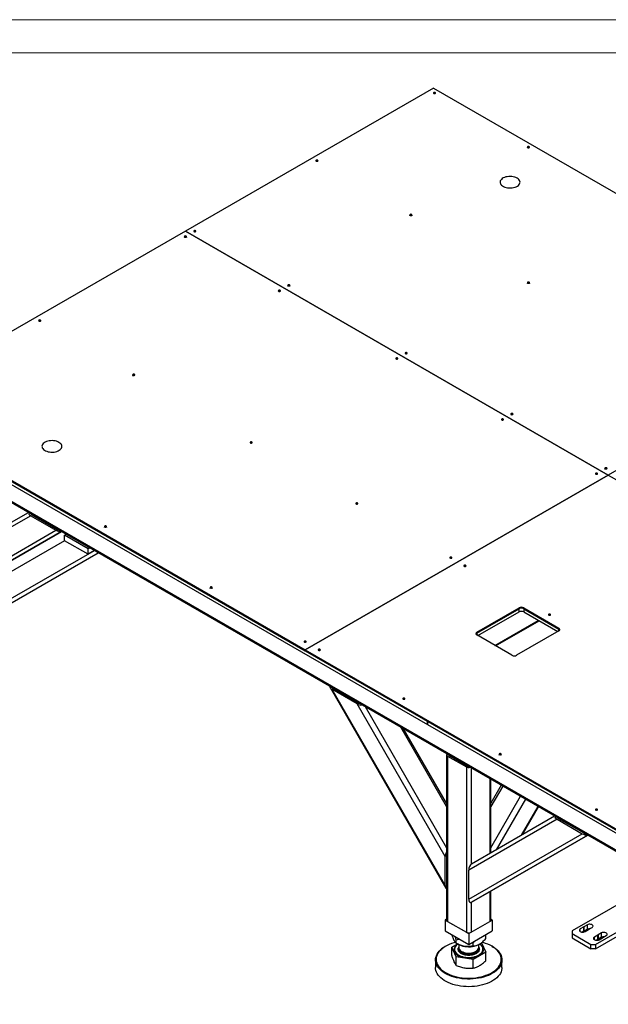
# Model space of a CAD drawing. Header units: millimetres. Extents: x 0 to 841, y 0 to 594.
# Tile 33 of 35: x 471 to 559, y 446 to 594. Entities that reach past the tile are written whole.
import ezdxf

# ---------------------------------------------------------------- set-up
doc = ezdxf.new("R2010")
doc.units = ezdxf.units.MM
doc.layers.add('TRAIT-FORT', color=4, linetype='Continuous', lineweight=25)

msp = doc.modelspace()

# ---------------------------------------------------------------- linework, layer by layer
at = {"color": 7, "linetype": 'Continuous', "lineweight": 18}
for p, q in [((841, 594), (0, 594)), ((836, 589), (5, 589))]:
    msp.add_line(p, q, dxfattribs=at)
at = {"layer": 'TRAIT-FORT', "color": 4, "linetype": 'Continuous', "lineweight": 25}
for p, q in [((533.1512, 583.6986), (495.816, 562.1455)), ((533.1512, 583.6986), (596.7908, 546.9603)), ((533.4058, 582.9067), (533.4124, 582.9026)), ((515.7281, 572.7016), (515.7347, 572.6975)), ((495.816, 562.1455), (450.2076, 535.8163)), ((495.816, 562.1455), (559.4556, 525.4071)), ((559.4557, 525.4071), (495.816, 562.1455)), ((495.816, 562.1454), (495.816, 562.1455)), ((497.3433, 562.0883), (497.35, 562.0842)), ((510.0712, 553.1078), (510.0779, 553.1037)), ((474.0088, 548.6176), (474.0154, 548.6135)), ((596.7908, 546.9603), (559.4557, 525.4071)), ((527.7489, 542.9027), (527.7556, 542.8986)), ((450.2076, 535.8163), (513.8472, 499.0779)), ((450.2076, 535.6938), (532.2319, 488.3422)), ((450.2076, 535.6938), (513.8472, 498.9555)), ((450.2076, 535.2039), (532.2319, 487.8523)), ((545.0731, 534.5345), (545.0797, 534.5304)), ((543.6589, 533.7181), (543.6655, 533.714)), ((455.723, 529.4878), (623.3073, 432.7434)), ((505.8286, 530.2484), (505.8352, 530.2443)), ((455.9716, 529.1413), (623.3073, 432.5405)), ((559.4556, 525.4071), (513.8472, 499.0779)), ((513.8473, 499.0779), (559.4557, 525.4071)), ((557.801, 525.554), (557.8077, 525.5499)), ((559.4556, 525.407), (559.4556, 525.4071)), ((559.4557, 525.4071), (603.6498, 499.8943)), ((559.4557, 525.4071), (559.4557, 525.4071)), ((521.7386, 521.0637), (521.7452, 521.0597)), ((472.5361, 519.2919), (459.2584, 511.6244)), ((459.6827, 512.5621), (472.1847, 519.7817)), ((472.5361, 519.2919), (476.3361, 517.0982)), ((472.7482, 519.4144), (476.5482, 517.2207)), ((472.7851, 519.4351), (472.7487, 519.4141)), ((459.2584, 507.2363), (476.3361, 517.0982)), ((477.1847, 516.8953), (459.6827, 506.7883)), ((462.3626, 508.3354), (477.1851, 516.895)), ((476.5851, 517.2414), (476.5487, 517.2204)), ((477.6433, 516.3435), (477.8919, 516.487)), ((481.1789, 514.3025), (477.6433, 516.3435)), ((477.6433, 515.527), (477.6433, 516.3435)), ((477.6433, 515.527), (464.9154, 508.1793)), ((481.1789, 513.486), (477.6433, 515.527)), ((468.4509, 506.1383), (482.1346, 514.0377)), ((468.4509, 505.4851), (482.7004, 513.7111)), ((481.4274, 514.446), (481.1789, 514.3025)), ((481.1789, 513.486), (481.1789, 514.3025)), ((482.1346, 514.0377), (481.1789, 513.486)), ((535.8807, 512.8997), (535.8874, 512.8956)), ((538.002, 511.6751), (538.0087, 511.671)), ((539.6566, 501.7313), (546.0206, 505.4051)), ((539.6566, 501.6088), (546.0206, 505.2826)), ((539.8335, 501.221), (546.0206, 504.7927)), ((546.0206, 505.2826), (546.0206, 505.4051)), ((546.0206, 504.7927), (546.0206, 505.2826)), ((546.7277, 505.4051), (552.031, 502.3436)), ((546.7277, 505.4051), (546.7277, 505.2826)), ((546.7277, 505.2826), (552.031, 502.2211)), ((546.7277, 505.2826), (546.7277, 504.7927)), ((546.7277, 504.7927), (551.8541, 501.8333)), ((550.73, 504.3274), (550.7366, 504.3233)), ((542.3797, 499.7511), (548.9203, 503.5269)), ((542.4969, 499.6834), (549.0375, 503.4592)), ((539.6566, 501.7313), (539.6566, 501.6088)), ((539.6566, 501.6088), (539.6566, 501.3231)), ((544.9599, 498.2615), (539.6566, 501.3231)), ((552.031, 501.9354), (545.667, 498.2615)), ((552.031, 502.2211), (552.031, 502.3436)), ((552.031, 501.9354), (552.031, 502.2211)), ((513.9604, 500.2453), (513.967, 500.2413)), ((513.8472, 498.9555), (513.8472, 499.0779)), ((513.8472, 498.9555), (513.8473, 498.9555)), ((513.8473, 499.0779), (570.4157, 466.4216)), ((513.8473, 499.0779), (513.8473, 498.9554)), ((513.8473, 498.9554), (570.4157, 466.2991)), ((516.0817, 499.0207), (516.0884, 499.0167)), ((517.5798, 493.3866), (535.0039, 463.2072)), ((517.8484, 493.1417), (534.926, 463.5623)), ((521.6484, 490.948), (517.8484, 493.1417)), ((518.0605, 493.2641), (521.8605, 491.0704)), ((518.1553, 493.2435), (518.1847, 493.1924)), ((534.926, 467.9504), (521.6484, 490.948)), ((528.8096, 491.6731), (528.8163, 491.669)), ((522.8553, 490.5302), (535.1262, 469.2763)), ((532.2319, 487.8523), (532.2319, 488.3422)), ((532.232, 488.3422), (532.232, 487.8522)), ((532.232, 488.3422), (577.4868, 462.2171)), ((535.1262, 475.4652), (528.2147, 487.4363)), ((535.1262, 475.9723), (528.6539, 487.1828)), ((532.2319, 487.8523), (532.232, 487.8523)), ((532.232, 487.8522), (577.4868, 461.7272)), ((535.1262, 483.2789), (535.1262, 458.3744)), ((535.2727, 483.0748), (538.101, 481.4421)), ((535.2727, 483.0748), (535.2727, 458.1703)), ((535.4848, 483.2393), (535.4848, 483.1973)), ((535.4848, 483.1973), (538.3131, 481.5646)), ((538.101, 481.4421), (538.101, 456.5376)), ((538.3131, 481.6066), (538.3131, 481.5646)), ((538.8081, 481.3209), (538.8081, 466.7906)), ((541.6364, 479.6881), (541.6364, 468.4356)), ((541.7828, 468.5202), (541.7828, 479.6036)), ((543.3552, 478.6958), (541.7828, 475.9723)), ((543.5748, 478.5691), (541.7828, 475.4652)), ((541.7828, 469.2763), (546.2548, 477.022)), ((546.9791, 476.6038), (542.5766, 468.9786)), ((546.3773, 471.1734), (548.8792, 475.5069)), ((546.568, 471.2836), (548.9746, 475.4519)), ((551.7393, 473.577), (538.4616, 465.9095)), ((538.8858, 466.8473), (551.3808, 474.0628)), ((551.7393, 473.577), (555.5393, 471.3833)), ((551.9514, 473.6995), (555.7514, 471.5058)), ((551.9812, 473.7162), (551.9519, 473.6992)), ((538.4616, 461.5214), (555.5393, 471.3833)), ((556.3808, 471.1764), (538.8858, 461.0735)), ((541.5658, 462.6206), (556.3812, 471.1761)), ((555.7812, 471.5225), (555.7519, 471.5055)), ((534.926, 463.5623), (534.926, 467.9504)), ((538.4616, 461.5214), (538.4616, 465.9095)), ((541.7828, 458.3744), (541.7828, 462.7459)), ((566.7388, 464.0933), (554.0109, 456.7456)), ((538.8858, 461.0735), (541.5658, 462.6206)), ((541.6364, 462.6613), (541.6364, 458.1703)), ((557.5464, 454.7046), (571.2301, 462.604)), ((557.5464, 454.0514), (571.7959, 462.2774)), ((538.8081, 461.0403), (538.8081, 456.5376)), ((535.1262, 458.4941), (534.919, 458.3744)), ((534.919, 458.3744), (534.919, 456.7414)), ((534.919, 458.3744), (538.4545, 456.3334)), ((538.4545, 456.3334), (541.99, 458.3744)), ((541.99, 458.3744), (541.7828, 458.4941)), ((541.99, 458.3744), (541.99, 456.7414)), ((535.2727, 458.1703), (538.101, 456.5376)), ((538.8081, 456.5376), (541.6364, 458.1703)), ((555.7632, 457.3486), (555.2487, 457.0516)), ((555.2487, 456.6438), (555.2487, 457.0516)), ((555.7632, 456.6954), (555.7632, 457.3486)), ((556.3093, 457.6639), (555.7948, 457.3668)), ((555.7948, 457.3668), (555.7948, 456.7136)), ((556.3093, 457.0106), (555.7948, 456.7136)), ((555.9551, 456.6438), (556.4696, 456.9408)), ((556.3093, 457.0106), (556.3093, 457.6639)), ((556.5012, 456.959), (557.0157, 457.2561)), ((534.919, 456.7414), (538.4545, 454.7003)), ((536.5766, 454.9026), (536.5766, 455.3667)), ((538.4545, 454.7003), (541.99, 456.7414)), ((538.4545, 456.3334), (538.4545, 454.7003)), ((541.0198, 456.054), (540.9886, 456.1633)), ((541.0198, 455.5899), (541.0198, 456.054)), ((554.0109, 456.7456), (554.0109, 456.3374)), ((554.0109, 456.3374), (556.8393, 454.7046)), ((554.0109, 456.3374), (554.0109, 455.6842)), ((554.0109, 455.6842), (556.8393, 454.0514)), ((555.7632, 456.6954), (555.5324, 456.5621)), ((557.8845, 456.124), (557.37, 455.827)), ((557.37, 455.4192), (557.37, 455.827)), ((557.8845, 455.4707), (557.6537, 455.3375)), ((557.8845, 455.4707), (557.8845, 456.124)), ((558.4306, 456.4393), (557.9161, 456.1422)), ((557.9161, 456.1422), (557.9161, 455.489)), ((558.4306, 455.786), (557.9161, 455.489)), ((558.0764, 455.4192), (558.5909, 455.7162)), ((558.4306, 455.786), (558.4306, 456.4393)), ((558.6225, 455.7344), (559.137, 456.0315)), ((534.9891, 454.4544), (534.9184, 454.4136)), ((535.8892, 454.3129), (536.7436, 454.8062)), ((536.5766, 452.832), (535.8892, 454.3129)), ((535.8892, 453.0191), (535.8892, 454.3129)), ((536.3195, 453.9814), (536.3195, 453.9733)), ((536.5764, 454.9027), (536.8279, 454.7575)), ((536.909, 454.2205), (536.9545, 454.2917)), ((536.9545, 454.6896), (536.9545, 454.2672)), ((536.9545, 454.1126), (536.9545, 454.0631)), ((539.1419, 454.9699), (539.0242, 455.0292)), ((539.1419, 454.9699), (539.4083, 455.251)), ((539.1419, 454.5058), (539.1419, 454.9699)), ((539.9531, 454.0253), (539.9545, 454.0631)), ((539.9545, 454.2672), (539.9545, 454.6896)), ((539.9545, 454.0631), (539.9545, 454.1126)), ((540.3575, 454.9463), (541.0198, 453.5193)), ((540.5895, 453.9733), (540.5895, 453.9814)), ((541.9906, 454.4136), (541.9199, 454.4544)), ((556.8393, 454.7046), (557.5464, 454.7046)), ((556.8393, 454.0514), (556.8393, 454.7046)), ((557.5464, 454.0514), (556.8393, 454.0514)), ((557.5464, 454.7046), (557.5464, 454.0514)), ((533.4545, 452.3729), (533.4545, 451.2297)), ((539.1419, 452.4352), (536.5766, 452.832)), ((536.5766, 451.5381), (536.5766, 452.832)), ((541.0198, 453.5193), (539.1419, 452.4352)), ((539.1419, 451.1413), (539.1419, 452.4352)), ((541.0198, 452.2254), (541.0198, 453.5193)), ((543.4545, 451.2297), (543.4545, 452.3729))]:
    msp.add_line(p, q, dxfattribs=at)
at = {"layer": 'TRAIT-FORT', "color": 4, "linetype": 'Continuous', "lineweight": 25, "flags": 128}
for points in [[(533.1795, 582.8986), (533.2314, 582.8785), (533.2926, 582.8715), (533.3539, 582.8785), (533.4058, 582.8986), (533.4405, 582.9285), (533.4526, 582.9639), (533.4405, 582.9992), (533.4058, 583.0292), (533.3539, 583.0492), (533.2926, 583.0562), (533.2314, 583.0492), (533.1795, 583.0292), (533.1448, 582.9992), (533.1326, 582.9639), (533.1448, 582.9285), (533.1795, 582.8986)], [(547.3216, 574.7345), (547.3735, 574.7145), (547.4348, 574.7074), (547.496, 574.7145), (547.5479, 574.7345), (547.5826, 574.7644), (547.5948, 574.7998), (547.5826, 574.8351), (547.5479, 574.8651), (547.496, 574.8851), (547.4348, 574.8922), (547.3735, 574.8851), (547.3216, 574.8651), (547.2869, 574.8351), (547.2748, 574.7998), (547.2869, 574.7644), (547.3216, 574.7345)], [(547.2748, 574.6773), (547.2869, 574.7127), (547.3216, 574.7426), (547.3735, 574.7626), (547.4348, 574.7697), (547.496, 574.7626), (547.5479, 574.7426)], [(547.5479, 574.7426), (547.5826, 574.7127), (547.5948, 574.6773)], [(515.5018, 572.6935), (515.5537, 572.6734), (515.615, 572.6664), (515.6762, 572.6734), (515.7281, 572.6935), (515.7628, 572.7234), (515.775, 572.7588), (515.7628, 572.7941), (515.7281, 572.8241), (515.6762, 572.8441), (515.615, 572.8511), (515.5537, 572.8441), (515.5018, 572.8241), (515.4671, 572.7941), (515.455, 572.7588), (515.4671, 572.7234), (515.5018, 572.6935)], [(545.7378, 570.1369), (545.5634, 570.2232), (545.3683, 570.2931), (545.157, 570.345), (544.9344, 570.3777), (544.7058, 570.3904), (544.4766, 570.3828), (544.252, 570.355), (544.0374, 570.3078), (543.8378, 570.2423), (543.6579, 570.1599), (543.5018, 570.0626), (543.3733, 569.9528), (543.2754, 569.8329), (543.2103, 569.7057), (543.1796, 569.5743), (543.184, 569.4418), (543.2234, 569.3112), (543.2969, 569.1856), (543.4027, 569.0679), (543.5384, 568.961), (543.7008, 568.8672), (543.886, 568.7889), (544.0898, 568.7278), (544.3074, 568.6854), (544.5337, 568.6626), (544.7633, 568.6601), (544.9909, 568.6778), (545.2111, 568.7154), (545.4188, 568.7719), (545.6091, 568.8461), (545.7776, 568.9362), (545.9203, 569.0401), (546.0339, 569.1553), (546.1156, 569.2792), (546.1637, 569.4088), (546.1768, 569.5412), (546.1549, 569.6732), (546.0983, 569.8016), (546.0084, 569.9236), (545.8873, 570.0363), (545.7378, 570.1369)], [(529.644, 564.5294), (529.6959, 564.5094), (529.7571, 564.5023), (529.8183, 564.5094), (529.8702, 564.5294), (529.9049, 564.5593), (529.9171, 564.5947), (529.9049, 564.63), (529.8702, 564.66), (529.8183, 564.68), (529.7571, 564.6871), (529.6959, 564.68), (529.644, 564.66), (529.6093, 564.63), (529.5971, 564.5947), (529.6093, 564.5593), (529.644, 564.5294)], [(529.5971, 564.4722), (529.6093, 564.5076), (529.644, 564.5375), (529.6959, 564.5575), (529.7571, 564.5646), (529.8183, 564.5575), (529.8702, 564.5375)], [(529.8702, 564.5375), (529.9049, 564.5076), (529.9171, 564.4722)], [(497.117, 562.0802), (497.169, 562.0601), (497.2302, 562.0531), (497.2914, 562.0601), (497.3433, 562.0802), (497.378, 562.1101), (497.3902, 562.1455), (497.378, 562.1808), (497.3433, 562.2108), (497.2914, 562.2308), (497.2302, 562.2378), (497.169, 562.2308), (497.117, 562.2108), (497.0824, 562.1808), (497.0702, 562.1455), (497.0824, 562.1101), (497.117, 562.0802)], [(495.7028, 561.2637), (495.7547, 561.2437), (495.816, 561.2367), (495.8772, 561.2437), (495.9291, 561.2637), (495.9638, 561.2937), (495.976, 561.3291), (495.9638, 561.3644), (495.9291, 561.3944), (495.8772, 561.4144), (495.816, 561.4214), (495.7547, 561.4144), (495.7028, 561.3944), (495.6682, 561.3644), (495.656, 561.3291), (495.6682, 561.2937), (495.7028, 561.2637)], [(495.656, 561.2066), (495.6682, 561.2419), (495.7028, 561.2719), (495.7547, 561.2919), (495.816, 561.2989), (495.8772, 561.2919), (495.9291, 561.2719)], [(495.9291, 561.2719), (495.9638, 561.2419), (495.976, 561.2066)], [(509.845, 553.0997), (509.8969, 553.0796), (509.9581, 553.0726), (510.0193, 553.0796), (510.0712, 553.0997), (510.1059, 553.1296), (510.1181, 553.165), (510.1059, 553.2003), (510.0712, 553.2303), (510.0193, 553.2503), (509.9581, 553.2573), (509.8969, 553.2503), (509.845, 553.2303), (509.8103, 553.2003), (509.7981, 553.165), (509.8103, 553.1296), (509.845, 553.0997)], [(511.2592, 553.9161), (511.3111, 553.896), (511.3723, 553.889), (511.4336, 553.896), (511.4855, 553.9161), (511.5201, 553.946), (511.5323, 553.9814), (511.5201, 554.0167), (511.4855, 554.0467), (511.4336, 554.0667), (511.3723, 554.0737), (511.3111, 554.0667), (511.2592, 554.0467), (511.2245, 554.0167), (511.2123, 553.9814), (511.2245, 553.946), (511.2592, 553.9161)], [(511.2123, 553.8589), (511.2245, 553.8942), (511.2592, 553.9242), (511.3111, 553.9442), (511.3723, 553.9513), (511.4336, 553.9442), (511.4855, 553.9242)], [(511.4855, 553.9242), (511.5201, 553.8942), (511.5323, 553.8589)], [(547.3216, 554.3243), (547.3735, 554.3043), (547.4348, 554.2972), (547.496, 554.3043), (547.5479, 554.3243), (547.5826, 554.3542), (547.5948, 554.3896), (547.5826, 554.4249), (547.5479, 554.4549), (547.496, 554.4749), (547.4348, 554.482), (547.3735, 554.4749), (547.3216, 554.4549), (547.2869, 554.4249), (547.2748, 554.3896), (547.2869, 554.3542), (547.3216, 554.3243)], [(547.2748, 554.2671), (547.2869, 554.3025), (547.3216, 554.3324), (547.3735, 554.3524), (547.4348, 554.3595), (547.496, 554.3524), (547.5479, 554.3324)], [(547.5479, 554.3324), (547.5826, 554.3025), (547.5948, 554.2671)], [(473.7825, 548.6094), (473.8344, 548.5894), (473.8957, 548.5824), (473.9569, 548.5894), (474.0088, 548.6094), (474.0435, 548.6394), (474.0557, 548.6747), (474.0435, 548.7101), (474.0088, 548.74), (473.9569, 548.7601), (473.8957, 548.7671), (473.8344, 548.7601), (473.7825, 548.74), (473.7478, 548.7101), (473.7357, 548.6747), (473.7478, 548.6394), (473.7825, 548.6094)], [(527.5226, 542.8946), (527.5745, 542.8745), (527.6358, 542.8675), (527.697, 542.8745), (527.7489, 542.8946), (527.7836, 542.9245), (527.7958, 542.9599), (527.7836, 542.9952), (527.7489, 543.0252), (527.697, 543.0452), (527.6358, 543.0522), (527.5745, 543.0452), (527.5226, 543.0252), (527.488, 542.9952), (527.4758, 542.9599), (527.488, 542.9245), (527.5226, 542.8946)], [(528.9369, 543.711), (528.9888, 543.6909), (529.05, 543.6839), (529.1112, 543.6909), (529.1631, 543.711), (529.1978, 543.7409), (529.21, 543.7763), (529.1978, 543.8116), (529.1631, 543.8416), (529.1112, 543.8616), (529.05, 543.8686), (528.9888, 543.8616), (528.9369, 543.8416), (528.9022, 543.8116), (528.89, 543.7763), (528.9022, 543.7409), (528.9369, 543.711)], [(528.89, 543.6538), (528.9022, 543.6891), (528.9369, 543.7191), (528.9888, 543.7391), (529.05, 543.7462), (529.1112, 543.7391), (529.1631, 543.7191)], [(529.1631, 543.7191), (529.1978, 543.6891), (529.21, 543.6538)], [(487.9247, 540.4453), (487.9766, 540.4253), (488.0378, 540.4183), (488.099, 540.4253), (488.1509, 540.4453), (488.1856, 540.4753), (488.1978, 540.5106), (488.1856, 540.546), (488.1509, 540.576), (488.099, 540.596), (488.0378, 540.603), (487.9766, 540.596), (487.9247, 540.576), (487.89, 540.546), (487.8778, 540.5106), (487.89, 540.4753), (487.9247, 540.4453)], [(487.8778, 540.3882), (487.89, 540.4235), (487.9247, 540.4535), (487.9766, 540.4735), (488.0378, 540.4805), (488.099, 540.4735), (488.1509, 540.4535)], [(488.1509, 540.4535), (488.1856, 540.4235), (488.1978, 540.3882)], [(544.8468, 534.5263), (544.8987, 534.5063), (544.96, 534.4993), (545.0212, 534.5063), (545.0731, 534.5263), (545.1078, 534.5563), (545.12, 534.5916), (545.1078, 534.627), (545.0731, 534.657), (545.0212, 534.677), (544.96, 534.684), (544.8987, 534.677), (544.8468, 534.657), (544.8121, 534.627), (544.8, 534.5916), (544.8121, 534.5563), (544.8468, 534.5263)], [(543.4326, 533.7099), (543.4845, 533.6899), (543.5458, 533.6829), (543.607, 533.6899), (543.6589, 533.7099), (543.6936, 533.7399), (543.7058, 533.7752), (543.6936, 533.8106), (543.6589, 533.8406), (543.607, 533.8606), (543.5458, 533.8676), (543.4845, 533.8606), (543.4326, 533.8406), (543.3979, 533.8106), (543.3858, 533.7752), (543.3979, 533.7399), (543.4326, 533.7099)], [(476.7949, 530.337), (476.6205, 530.4233), (476.4254, 530.4932), (476.2141, 530.5451), (475.9915, 530.5778), (475.7629, 530.5905), (475.5337, 530.5829), (475.3091, 530.5551), (475.0945, 530.5079), (474.8949, 530.4424), (474.7149, 530.36), (474.5589, 530.2628), (474.4304, 530.1529), (474.3325, 530.033), (474.2674, 529.9058), (474.2367, 529.7744), (474.2411, 529.6419), (474.2805, 529.5113), (474.3539, 529.3857), (474.4598, 529.268), (474.5955, 529.1611), (474.7579, 529.0673), (474.9431, 528.989), (475.1469, 528.9279), (475.3645, 528.8855), (475.5908, 528.8627), (475.8204, 528.8602), (476.0479, 528.8779), (476.2682, 528.9155), (476.4759, 528.972), (476.6662, 529.0462), (476.8347, 529.1363), (476.9774, 529.2402), (477.091, 529.3554), (477.1727, 529.4793), (477.2207, 529.6089), (477.2339, 529.7413), (477.212, 529.8733), (477.1554, 530.0017), (477.0655, 530.1237), (476.9443, 530.2364), (476.7949, 530.337)], [(505.6023, 530.2402), (505.6542, 530.2202), (505.7155, 530.2132), (505.7767, 530.2202), (505.8286, 530.2402), (505.8633, 530.2702), (505.8755, 530.3055), (505.8633, 530.3409), (505.8286, 530.3709), (505.7767, 530.3909), (505.7155, 530.3979), (505.6542, 530.3909), (505.6023, 530.3709), (505.5676, 530.3409), (505.5555, 530.3055), (505.5676, 530.2702), (505.6023, 530.2402)], [(558.989, 526.3623), (559.0409, 526.3422), (559.1021, 526.3352), (559.1633, 526.3422), (559.2152, 526.3623), (559.2499, 526.3922), (559.2621, 526.4276), (559.2499, 526.4629), (559.2152, 526.4929), (559.1633, 526.5129), (559.1021, 526.5199), (559.0409, 526.5129), (558.989, 526.4929), (558.9543, 526.4629), (558.9421, 526.4276), (558.9543, 526.3922), (558.989, 526.3623)], [(557.5747, 525.5458), (557.6267, 525.5258), (557.6879, 525.5188), (557.7491, 525.5258), (557.801, 525.5458), (557.8357, 525.5758), (557.8479, 525.6112), (557.8357, 525.6465), (557.801, 525.6765), (557.7491, 525.6965), (557.6879, 525.7035), (557.6267, 525.6965), (557.5747, 525.6765), (557.5401, 525.6465), (557.5279, 525.6112), (557.5401, 525.5758), (557.5747, 525.5458)], [(558.9421, 526.3051), (558.9543, 526.3404), (558.989, 526.3704), (559.0409, 526.3904), (559.1021, 526.3975), (559.1633, 526.3904), (559.2152, 526.3704)], [(559.2152, 526.3704), (559.2499, 526.3404), (559.2621, 526.3051)], [(521.5123, 521.0556), (521.5642, 521.0356), (521.6254, 521.0285), (521.6867, 521.0356), (521.7386, 521.0556), (521.7733, 521.0856), (521.7854, 521.1209), (521.7733, 521.1563), (521.7386, 521.1862), (521.6867, 521.2063), (521.6254, 521.2133), (521.5642, 521.2063), (521.5123, 521.1862), (521.4776, 521.1563), (521.4654, 521.1209), (521.4776, 521.0856), (521.5123, 521.0556)], [(483.682, 517.5859), (483.7339, 517.5659), (483.7952, 517.5589), (483.8564, 517.5659), (483.9083, 517.5859), (483.943, 517.6159), (483.9552, 517.6512), (483.943, 517.6866), (483.9083, 517.7165), (483.8564, 517.7366), (483.7952, 517.7436), (483.7339, 517.7366), (483.682, 517.7165), (483.6473, 517.6866), (483.6352, 517.6512), (483.6473, 517.6159), (483.682, 517.5859)], [(483.6352, 517.5287), (483.6473, 517.5641), (483.682, 517.5941), (483.7339, 517.6141), (483.7952, 517.6211), (483.8564, 517.6141), (483.9083, 517.5941)], [(483.9083, 517.5941), (483.943, 517.5641), (483.9552, 517.5287)], [(535.6544, 512.8915), (535.7063, 512.8715), (535.7676, 512.8645), (535.8288, 512.8715), (535.8807, 512.8915), (535.9154, 512.9215), (535.9276, 512.9568), (535.9154, 512.9922), (535.8807, 513.0221), (535.8288, 513.0422), (535.7676, 513.0492), (535.7063, 513.0422), (535.6544, 513.0221), (535.6198, 512.9922), (535.6076, 512.9568), (535.6198, 512.9215), (535.6544, 512.8915)], [(537.7758, 511.6669), (537.8277, 511.6469), (537.8889, 511.6399), (537.9501, 511.6469), (538.002, 511.6669), (538.0367, 511.6969), (538.0489, 511.7322), (538.0367, 511.7676), (538.002, 511.7975), (537.9501, 511.8176), (537.8889, 511.8246), (537.8277, 511.8176), (537.7758, 511.7975), (537.7411, 511.7676), (537.7289, 511.7322), (537.7411, 511.6969), (537.7758, 511.6669)], [(499.592, 508.4013), (499.6439, 508.3813), (499.7051, 508.3742), (499.7664, 508.3813), (499.8183, 508.4013), (499.853, 508.4312), (499.8651, 508.4666), (499.853, 508.5019), (499.8183, 508.5319), (499.7664, 508.5519), (499.7051, 508.559), (499.6439, 508.5519), (499.592, 508.5319), (499.5573, 508.5019), (499.5451, 508.4666), (499.5573, 508.4312), (499.592, 508.4013)], [(499.5451, 508.3441), (499.5573, 508.3795), (499.592, 508.4094), (499.6439, 508.4294), (499.7051, 508.4365), (499.7664, 508.4294), (499.8183, 508.4094)], [(499.8183, 508.4094), (499.853, 508.3795), (499.8651, 508.3441)], [(550.5037, 504.3192), (550.5556, 504.2992), (550.6168, 504.2922), (550.678, 504.2992), (550.73, 504.3192), (550.7646, 504.3492), (550.7768, 504.3845), (550.7646, 504.4199), (550.73, 504.4499), (550.678, 504.4699), (550.6168, 504.4769), (550.5556, 504.4699), (550.5037, 504.4499), (550.469, 504.4199), (550.4568, 504.3845), (550.469, 504.3492), (550.5037, 504.3192)], [(513.7341, 500.2372), (513.786, 500.2172), (513.8473, 500.2101), (513.9085, 500.2172), (513.9604, 500.2372), (513.9951, 500.2672), (514.0073, 500.3025), (513.9951, 500.3379), (513.9604, 500.3678), (513.9085, 500.3878), (513.8473, 500.3949), (513.786, 500.3878), (513.7341, 500.3678), (513.6994, 500.3379), (513.6873, 500.3025), (513.6994, 500.2672), (513.7341, 500.2372)], [(515.8554, 499.0126), (515.9074, 498.9926), (515.9686, 498.9855), (516.0298, 498.9926), (516.0817, 499.0126), (516.1164, 499.0426), (516.1286, 499.0779), (516.1164, 499.1132), (516.0817, 499.1432), (516.0298, 499.1632), (515.9686, 499.1703), (515.9074, 499.1632), (515.8554, 499.1432), (515.8208, 499.1132), (515.8086, 499.0779), (515.8208, 499.0426), (515.8554, 499.0126)], [(528.5834, 491.6649), (528.6353, 491.6449), (528.6965, 491.6379), (528.7577, 491.6449), (528.8096, 491.6649), (528.8443, 491.6949), (528.8565, 491.7302), (528.8443, 491.7656), (528.8096, 491.7955), (528.7577, 491.8156), (528.6965, 491.8226), (528.6353, 491.8156), (528.5834, 491.7955), (528.5487, 491.7656), (528.5365, 491.7302), (528.5487, 491.6949), (528.5834, 491.6649)], [(535.1836, 483.4132), (535.1643, 483.3894), (535.1358, 483.3352), (535.1262, 483.2789), (535.1358, 483.2226), (535.1643, 483.1685), (535.2105, 483.1186), (535.2727, 483.0748)], [(543.0791, 483.2967), (543.131, 483.2767), (543.1922, 483.2697), (543.2534, 483.2767), (543.3053, 483.2967), (543.34, 483.3267), (543.3522, 483.362), (543.34, 483.3974), (543.3053, 483.4274), (543.2534, 483.4474), (543.1922, 483.4544), (543.131, 483.4474), (543.0791, 483.4274), (543.0444, 483.3974), (543.0322, 483.362), (543.0444, 483.3267), (543.0791, 483.2967)], [(543.0322, 483.2396), (543.0444, 483.2749), (543.0791, 483.3049), (543.131, 483.3249), (543.1922, 483.3319), (543.2534, 483.3249), (543.3053, 483.3049)], [(543.3053, 483.3049), (543.34, 483.2749), (543.3522, 483.2396)], [(557.5747, 474.9285), (557.6267, 474.9085), (557.6879, 474.9015), (557.7491, 474.9085), (557.801, 474.9285), (557.8357, 474.9585), (557.8479, 474.9939), (557.8357, 475.0292), (557.801, 475.0592), (557.7491, 475.0792), (557.6879, 475.0862), (557.6267, 475.0792), (557.5747, 475.0592), (557.5401, 475.0292), (557.5279, 474.9939), (557.5401, 474.9585), (557.5747, 474.9285)], [(557.5279, 474.8714), (557.5401, 474.9067), (557.5747, 474.9367), (557.6267, 474.9567), (557.6879, 474.9637), (557.7491, 474.9567), (557.801, 474.9367)], [(557.801, 474.9367), (557.8357, 474.9067), (557.8479, 474.8714)], [(555.2487, 457.0516), (555.1635, 456.9859), (555.1138, 456.909), (555.1036, 456.8271), (555.1338, 456.7469), (555.202, 456.6749), (555.3025, 456.6168), (555.4273, 456.5775), (555.5662, 456.56), (555.708, 456.5659), (555.8412, 456.5946), (555.9551, 456.6438)], [(557.0157, 457.2561), (557.1009, 457.3218), (557.1506, 457.3987), (557.1607, 457.4805), (557.1305, 457.5607), (557.0624, 457.6328), (556.9619, 457.6908), (556.8371, 457.7301), (556.6981, 457.7476), (556.5563, 457.7417), (556.4231, 457.7131), (556.3093, 457.6639)], [(557.37, 455.827), (557.2848, 455.7613), (557.2351, 455.6844), (557.2249, 455.6025), (557.2552, 455.5223), (557.3233, 455.4503), (557.4238, 455.3922), (557.5486, 455.3529), (557.6875, 455.3354), (557.8293, 455.3413), (557.9626, 455.37), (558.0764, 455.4192)], [(559.137, 456.0315), (559.2222, 456.0972), (559.2719, 456.1741), (559.2821, 456.2559), (559.2518, 456.3361), (559.1837, 456.4082), (559.0832, 456.4662), (558.9584, 456.5055), (558.8195, 456.523), (558.6777, 456.5171), (558.5444, 456.4884), (558.4306, 456.4393)], [(537.8546, 449.5073), (537.4413, 449.5463), (537.0351, 449.6052), (536.6389, 449.6834), (536.2555, 449.7806), (535.8874, 449.8959), (535.5374, 450.0286), (535.2078, 450.1777), (534.901, 450.3423), (534.6192, 450.521), (534.3642, 450.7128), (534.1379, 450.9162), (533.9419, 451.1298), (533.7776, 451.3522), (533.646, 451.5817), (533.5482, 451.8167), (533.4848, 452.0557), (533.4562, 452.2969), (533.4628, 452.5386), (533.5043, 452.7791), (533.5805, 453.0168), (533.691, 453.25), (533.8348, 453.4771), (534.0111, 453.6963), (534.2185, 453.9063), (534.4556, 454.1056), (534.7208, 454.2927), (534.9184, 454.4136)], [(536.4318, 455.031), (536.2176, 454.9713), (535.8559, 454.8527), (535.513, 454.7168), (535.1912, 454.5647), (534.893, 454.3973), (534.6204, 454.2159), (534.3755, 454.0219), (534.1599, 453.8165), (533.9753, 453.6014), (533.823, 453.378), (533.704, 453.1479), (533.6192, 452.9128), (533.5693, 452.6744), (533.5546, 452.4345), (533.5752, 452.1947), (533.631, 451.9567), (533.7215, 451.7224), (533.8461, 451.4933), (534.0039, 451.2711), (534.1938, 451.0575), (534.4144, 450.854), (534.664, 450.6619), (534.941, 450.4828), (535.2433, 450.3179), (535.5688, 450.1684), (535.915, 450.0353), (536.2796, 449.9197), (536.6598, 449.8224), (537.0529, 449.744), (537.4561, 449.6851), (537.8666, 449.6462)], [(536.813, 454.7661), (536.6528, 454.65), (536.505, 454.5109), (536.3893, 454.3621), (536.3074, 454.206), (536.2609, 454.0451), (536.2503, 453.8821), (536.2759, 453.7197), (536.3373, 453.5605), (536.4335, 453.4071), (536.5628, 453.2621), (536.7233, 453.1278), (536.9121, 453.0065), (537.1263, 452.9001), (537.3622, 452.8104), (537.6161, 452.7388), (537.8838, 452.6866)], [(536.3195, 453.9733), (536.3283, 453.8615), (536.3705, 453.7054), (536.447, 453.5538), (536.5564, 453.409), (536.6969, 453.2736), (536.8664, 453.1496), (537.0619, 453.0391), (537.2803, 452.9439), (537.5179, 452.8657), (537.7709, 452.8057), (538.0352, 452.7648), (538.3063, 452.7437), (538.5799, 452.7429), (538.8514, 452.7623), (539.1164, 452.8015), (539.3706, 452.86), (539.6097, 452.9368), (539.8298, 453.0305), (540.0273, 453.1398), (540.199, 453.2628), (540.3421, 453.3974), (540.4542, 453.5414), (540.5334, 453.6926), (540.5785, 453.8484), (540.5895, 453.9733)], [(536.8103, 454.7676), (536.7924, 454.755), (536.6347, 454.626), (536.5069, 454.4864), (536.411, 454.3384), (536.3487, 454.1847), (536.321, 454.0275), (536.3283, 453.8697), (536.3705, 453.7136), (536.447, 453.562), (536.5564, 453.4172), (536.6969, 453.2817), (536.8664, 453.1577), (537.0619, 453.0472), (537.2803, 452.9521), (537.5179, 452.8739), (537.7709, 452.8138), (538.0352, 452.7729), (538.3063, 452.7519), (538.5799, 452.7511), (538.8514, 452.7704), (539.1164, 452.8097), (539.3706, 452.8682), (539.6097, 452.9449), (539.8298, 453.0387), (540.0273, 453.148), (540.199, 453.2709), (540.3421, 453.4055), (540.4542, 453.5496), (540.5334, 453.7008), (540.5785, 453.8565), (540.5887, 454.0144), (540.5639, 454.1717), (540.5045, 454.3258), (540.4114, 454.4743), (540.2861, 454.6147), (540.1308, 454.7447), (540.0981, 454.7681)], [(536.9545, 454.2672), (536.9545, 454.2617), (536.9736, 454.1296), (537.0273, 454.0007), (537.1145, 453.8781), (537.2332, 453.7645), (537.3804, 453.6628), (537.5528, 453.5752), (537.7464, 453.5039), (537.9565, 453.4504), (538.1783, 453.4161), (538.4066, 453.4017), (538.636, 453.4077), (538.8612, 453.4337), (539.0768, 453.4793), (539.2779, 453.5434), (539.4596, 453.6245), (539.6178, 453.7206), (539.7487, 453.8295), (539.8493, 453.9487), (539.9172, 454.0753), (539.9508, 454.2065), (539.9545, 454.2672)], [(536.9545, 454.0599), (536.9545, 454.0576), (536.9736, 453.9255), (537.0273, 453.7966), (537.1145, 453.6739), (537.2332, 453.5604), (537.3804, 453.4587), (537.5528, 453.3711), (537.7464, 453.2997), (537.9565, 453.2463), (538.1783, 453.212), (538.4066, 453.1976), (538.636, 453.2035), (538.8612, 453.2296), (539.0768, 453.2752), (539.2779, 453.3393), (539.4596, 453.4203), (539.6178, 453.5164), (539.7487, 453.6254), (539.8493, 453.7445), (539.9172, 453.8712), (539.9508, 454.0023), (539.9531, 454.0253)], [(536.9805, 453.9522), (536.9838, 453.9423), (537.0461, 453.8147), (537.1413, 453.694), (537.2674, 453.5832), (537.4213, 453.4848), (537.5994, 453.4011), (537.7975, 453.3341), (538.0111, 453.2853), (538.235, 453.2559), (538.4641, 453.2466), (538.6929, 453.2576), (538.9162, 453.2887), (539.1287, 453.339), (539.3253, 453.4075), (539.5015, 453.4925), (539.6532, 453.592), (539.7768, 453.7037), (539.8694, 453.8251), (539.9287, 453.9526)], [(541.9906, 454.4136), (542.1522, 454.3158), (542.4208, 454.1304), (542.6617, 453.9326), (542.873, 453.7239), (543.0533, 453.5057), (543.2014, 453.2796), (543.3162, 453.0471), (543.3969, 452.8099), (543.4429, 452.5696), (543.4539, 452.328), (543.4299, 452.0866), (543.3709, 451.8473), (543.2775, 451.6116), (543.1502, 451.3813), (542.99, 451.158), (542.798, 450.9431), (542.5756, 450.7383), (542.3242, 450.545), (542.0457, 450.3645), (541.7419, 450.198), (541.4152, 450.0469), (541.0676, 449.912), (540.7018, 449.7944), (540.3201, 449.6949), (539.9254, 449.6142), (539.5204, 449.5528), (539.1079, 449.5112), (538.6908, 449.4896), (538.272, 449.4883), (537.8546, 449.5073)], [(537.8666, 449.6462), (538.2812, 449.6276), (538.6971, 449.6293), (539.1113, 449.6513), (539.5207, 449.6936), (539.9225, 449.7557), (540.3137, 449.8373), (540.6914, 449.9378), (541.0531, 450.0564), (541.396, 450.1922), (541.7178, 450.3444), (542.016, 450.5117), (542.2886, 450.6931), (542.5335, 450.8872), (542.7491, 451.0925), (542.9337, 451.3077), (543.0861, 451.5311), (543.205, 451.7612), (543.2898, 451.9962), (543.3397, 452.2346), (543.3544, 452.4746), (543.3338, 452.7144), (543.278, 452.9523), (543.1875, 453.1867), (543.0629, 453.4157), (542.9051, 453.6379), (542.7152, 453.8515), (542.4947, 454.0551), (542.245, 454.2471), (541.968, 454.4262), (541.6657, 454.5911), (541.3402, 454.7406), (540.994, 454.8737), (540.6295, 454.9893), (540.4621, 455.0349)], [(537.8838, 452.6866), (538.1609, 452.6545), (538.4427, 452.6432), (538.7248, 452.6528), (539.0024, 452.6831), (539.271, 452.7337), (539.5263, 452.8037), (539.7639, 452.8919), (539.98, 452.997), (540.1711, 453.1172), (540.334, 453.2504), (540.466, 453.3947), (540.565, 453.5474), (540.6293, 453.7063), (540.658, 453.8685), (540.6504, 454.0316), (540.6068, 454.1927), (540.5279, 454.3494), (540.4149, 454.4989), (540.2697, 454.6388), (540.0954, 454.7664)], [(543.4545, 451.2297), (543.4463, 451.064), (543.4047, 450.8234), (543.3285, 450.5857), (543.218, 450.3525), (543.0742, 450.1255), (542.8979, 449.9062), (542.6905, 449.6962), (542.4534, 449.497), (542.1882, 449.3099), (541.8968, 449.1363), (541.5813, 448.9773), (541.2439, 448.8342), (540.8868, 448.7078), (540.5128, 448.5992), (540.1242, 448.509), (539.724, 448.4379), (539.3149, 448.3863), (538.8997, 448.3547), (538.4814, 448.3433), (538.063, 448.3521), (537.6472, 448.3811), (537.2372, 448.4301), (536.8356, 448.4987), (536.4455, 448.5865), (536.0694, 448.6928), (535.71, 448.817), (535.3699, 448.958), (535.0515, 449.115), (534.7569, 449.2868), (534.4882, 449.4722), (534.2474, 449.67), (534.036, 449.8787), (533.8557, 450.0969), (533.7076, 450.323), (533.5928, 450.5555), (533.5122, 450.7927), (533.4661, 451.033), (533.4545, 451.2297)]]:
    msp.add_lwpolyline(points, dxfattribs=at)
at = {"layer": 'TRAIT-FORT', "color": 4, "linetype": 'Continuous', "lineweight": 25}
for centre, radius, start, end in [((533.2929, 582.6974), 0.2377, 61.666797, 120.336431), ((515.6153, 572.4923), 0.2377, 61.666797, 120.336437), ((497.2305, 561.879), 0.2377, 61.666796, 120.336441), ((509.9584, 552.8985), 0.2377, 61.666796, 120.336438), ((473.896, 548.4083), 0.2377, 61.666797, 120.336436), ((527.6361, 542.6934), 0.2377, 61.666796, 120.336438), ((544.9603, 534.3252), 0.2377, 61.666797, 120.336435), ((543.5461, 533.5088), 0.2377, 61.666796, 120.336438), ((505.7158, 530.0391), 0.2377, 61.666796, 120.336442), ((557.6882, 525.3447), 0.2377, 61.666797, 120.336437), ((521.6257, 520.8545), 0.2377, 61.666797, 120.336434), ((535.7679, 512.6904), 0.2377, 61.666797, 120.336435), ((537.8892, 511.4658), 0.2377, 61.666797, 120.336434), ((546.3741, 504.7227), 0.7685, 62.609672, 117.390328), ((546.3741, 504.6003), 0.7685, 62.609672, 117.390328), ((546.3741, 504.1103), 0.7685, 62.609672, 117.390328), ((550.6171, 504.1181), 0.2377, 61.666796, 120.336438), ((539.7341, 501.5272), 0.2183, 110.783421, 249.216579), ((539.7899, 501.3474), 0.2934, 117.03164, 156.182753), ((551.9535, 502.1395), 0.2183, 290.783421, 69.216579), ((551.8976, 501.9598), 0.2934, 23.817236, 62.968361), ((513.8476, 500.0361), 0.2377, 61.666796, 120.336441), ((515.9689, 498.8115), 0.2377, 61.666796, 120.33644), ((545.3134, 498.9439), 0.7685, 242.609672, 297.390328), ((528.6968, 491.4638), 0.2377, 61.666796, 120.336438), ((535.5279, 483.2908), 0.103, 189.966837, 245.242941), ((538.4578, 482.144), 0.7874, 243.047979, 286.927337), ((538.4476, 481.8165), 0.2856, 241.890475, 269.316561), ((535.3765, 458.3994), 0.2515, 185.694799, 245.625342), ((541.5326, 458.3994), 0.2515, 294.374658, 354.305201), ((556.0144, 456.9499), 0.4713, 117.777821, 122.216802), ((556.6594, 456.3333), 0.7625, 84.53612, 117.330939), ((556.2499, 457.3578), 0.4713, 297.777821, 302.216802), ((538.4545, 457.22), 0.7685, 242.609672, 297.390328), ((556.0144, 456.2966), 0.4713, 117.777821, 122.216802), ((558.1358, 455.7252), 0.4713, 117.777821, 122.216802), ((558.1358, 455.072), 0.4713, 117.777821, 122.216802), ((558.7807, 455.1087), 0.7625, 84.53612, 117.330939), ((558.3712, 456.1332), 0.4713, 297.777821, 302.216802), ((538.2439, 457.2864), 2.8984, 240.754562, 262.372815), ((538.4584, 457.8931), 3.5306, 260.228903, 297.357175)]:
    msp.add_arc(centre, radius, start, end, dxfattribs=at)
for centre, major_axis, ratio, start_param, end_param in [((472.9603, 519.5368), (0.7279, -0.195), 0.51758952, 3.09092233, 4.23469237), ((472.9603, 519.5368), (0.3639, -0.0975), 0.51758952, 3.64001969, 4.23469237), ((476.7603, 517.3431), (0.7279, -0.195), 0.51758952, 4.23469237, 5.37846241), ((476.7603, 517.3431), (0.3639, -0.0975), 0.51758952, 4.23469237, 4.82936505), ((518.2726, 493.3866), (0.7279, -0.195), 0.51758952, 3.10894192, 4.23469237), ((518.2726, 493.3866), (0.3639, -0.0975), 0.51758952, 3.70112584, 4.23469237), ((522.0726, 491.1929), (0.7279, -0.195), 0.51758952, 4.23469237, 5.36044281), ((522.0726, 491.1929), (0.3639, -0.0975), 0.51758952, 4.23469237, 4.7682589), ((552.1635, 473.822), (0.7279, -0.195), 0.51758952, 3.10931126, 4.23469237), ((552.1635, 473.822), (0.3639, -0.0975), 0.51758952, 3.70243806, 4.23469237), ((555.9635, 471.6283), (0.7279, -0.195), 0.51758952, 4.23469237, 5.36007347), ((555.9635, 471.6283), (0.3639, -0.0975), 0.51758952, 4.23469237, 4.76694667), ((535.3503, 468.1953), (0.195, 0.7279), 0.51763809, 1.03403507, 2.04837802), ((541.5587, 468.1953), (-0.195, 0.7279), 0.51763809, 5.08277852, 5.24915023), ((538.8858, 466.1544), (0.195, 0.7279), 0.51763809, 0.4775817, 2.04837802), ((535.3503, 463.8072), (0.195, 0.7279), 0.51763809, 2.04837802, 3.06272097), ((538.8858, 461.7663), (0.195, 0.7279), 0.51763809, 2.04837802, 3.61917435)]:
    msp.add_ellipse(centre, major_axis=major_axis, ratio=ratio, start_param=start_param, end_param=end_param, dxfattribs=at)
for points, knots in [([(536.2329, 455.3525), (536.2269, 455.3657), (536.1787, 455.4709), (536.0874, 455.7108), (536.0018, 455.9785), (535.9592, 456.132), (535.9562, 456.1426)], [0, 0, 0, 0, 0.063430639, 0.506711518, 0.966052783, 1, 1, 1, 1]), ([(536.5766, 454.9026), (536.5363, 454.9308), (536.4623, 454.9825), (536.3463, 455.1287), (536.271, 455.2773), (536.2329, 455.3525)], [0, 0, 0, 0, 0.3707742, 0.68118194, 1, 1, 1, 1]), ([(536.5766, 455.3667), (536.5366, 455.5154), (536.4891, 455.6927), (536.4378, 455.8448), (536.4296, 455.8693)], [0, 0, 0, 0, 0.838815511, 1, 1, 1, 1]), ([(537.1222, 455.4695), (537.0409, 455.4598), (536.8538, 455.4374), (536.6768, 455.3922), (536.5766, 455.3667)], [0, 0, 0, 0, 0.43426382, 1, 1, 1, 1]), ([(540.0809, 454.7573), (540.1625, 454.8086), (540.3275, 454.9122), (540.5677, 455.1156), (540.7999, 455.3421), (540.9463, 455.5071), (541.0198, 455.5899)], [0, 0, 0, 0, 0.249577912, 0.504364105, 0.751046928, 1, 1, 1, 1]), ([(540.7701, 456.0371), (540.7793, 456.0388), (540.8654, 456.0546), (540.9469, 456.0543), (541.0198, 456.054)], [0, 0, 0, 0, 0.10602886, 1, 1, 1, 1]), ([(537.8592, 454.4137), (537.7477, 454.4351), (537.5223, 454.4783), (537.1942, 454.5938), (536.877, 454.7353), (536.677, 454.8467), (536.5766, 454.9026)], [0, 0, 0, 0, 0.24957791, 0.50436411, 0.75104693, 1, 1, 1, 1]), ([(538.0404, 453.0893), (537.9475, 453.1067), (537.7561, 453.1427), (537.4911, 453.2369), (537.2523, 453.3621), (537.0591, 453.5164), (536.9243, 453.6901), (536.8559, 453.872), (536.8471, 454.0516), (536.8888, 454.1653), (536.909, 454.2205)], [0, 0, 0, 0, 0.11651603, 0.24001133, 0.36864081, 0.5, 0.63135919, 0.75998867, 0.88348397, 1, 1, 1, 1]), ([(539.1419, 454.5058), (538.9662, 454.4647), (538.7001, 454.4024), (538.319, 454.3777), (538.0673, 454.3853), (537.913, 454.4063), (537.8592, 454.4137)], [0, 0, 0, 0, 0.432045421, 0.654349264, 0.87965336, 1, 1, 1, 1]), ([(539.9607, 454.2876), (539.9655, 454.2816), (540.015, 454.2191), (540.05, 454.0898), (540.0604, 453.9119), (540.0084, 453.741), (539.905, 453.5787), (539.7449, 453.4252), (539.5272, 453.2875), (539.2602, 453.1759), (538.9592, 453.0981), (538.644, 453.0586), (538.3329, 453.0535), (538.136, 453.0776), (538.0404, 453.0893)], [0, 0, 0, 0, 0.00985916, 0.10291594, 0.1922584, 0.27655172, 0.36084505, 0.45018751, 0.54324428, 0.63827586, 0.73330744, 0.82636422, 0.91570668, 1, 1, 1, 1]), ([(539.1419, 454.5058), (539.2705, 454.5117), (539.4653, 454.5207), (539.7443, 454.5982), (539.9285, 454.6732), (540.0415, 454.7356), (540.0809, 454.7573)], [0, 0, 0, 0, 0.43204542, 0.65434926, 0.87965336, 1, 1, 1, 1]), ([(535.8892, 453.0191), (535.945, 452.8519), (536.0577, 452.5146), (536.1741, 452.2463), (536.2329, 452.1109)], [0, 0, 0, 0, 0.49545796, 1, 1, 1, 1]), ([(536.2329, 452.1109), (536.2905, 451.9952), (536.4069, 451.7614), (536.5196, 451.6131), (536.5766, 451.5381)], [0, 0, 0, 0, 0.494510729, 1, 1, 1, 1]), ([(536.5766, 451.5381), (536.7849, 451.459), (537.2053, 451.2994), (537.6399, 451.2147), (537.8592, 451.172)], [0, 0, 0, 0, 0.49545796, 1, 1, 1, 1]), ([(537.8592, 451.172), (538.0742, 451.1472), (538.5088, 451.0971), (538.9293, 451.1265), (539.1419, 451.1413)], [0, 0, 0, 0, 0.49451073, 1, 1, 1, 1]), ([(539.1419, 451.1413), (539.2944, 451.1825), (539.6022, 451.2655), (539.9203, 451.4318), (540.0809, 451.5156)], [0, 0, 0, 0, 0.49545796, 1, 1, 1, 1]), ([(540.0809, 451.5156), (540.2382, 451.6149), (540.5564, 451.8157), (540.8642, 452.0879), (541.0198, 452.2254)], [0, 0, 0, 0, 0.49451073, 1, 1, 1, 1])]:
    msp.add_open_spline(points, degree=3, knots=knots, dxfattribs=at)

doc.saveas('drawing.dxf')
